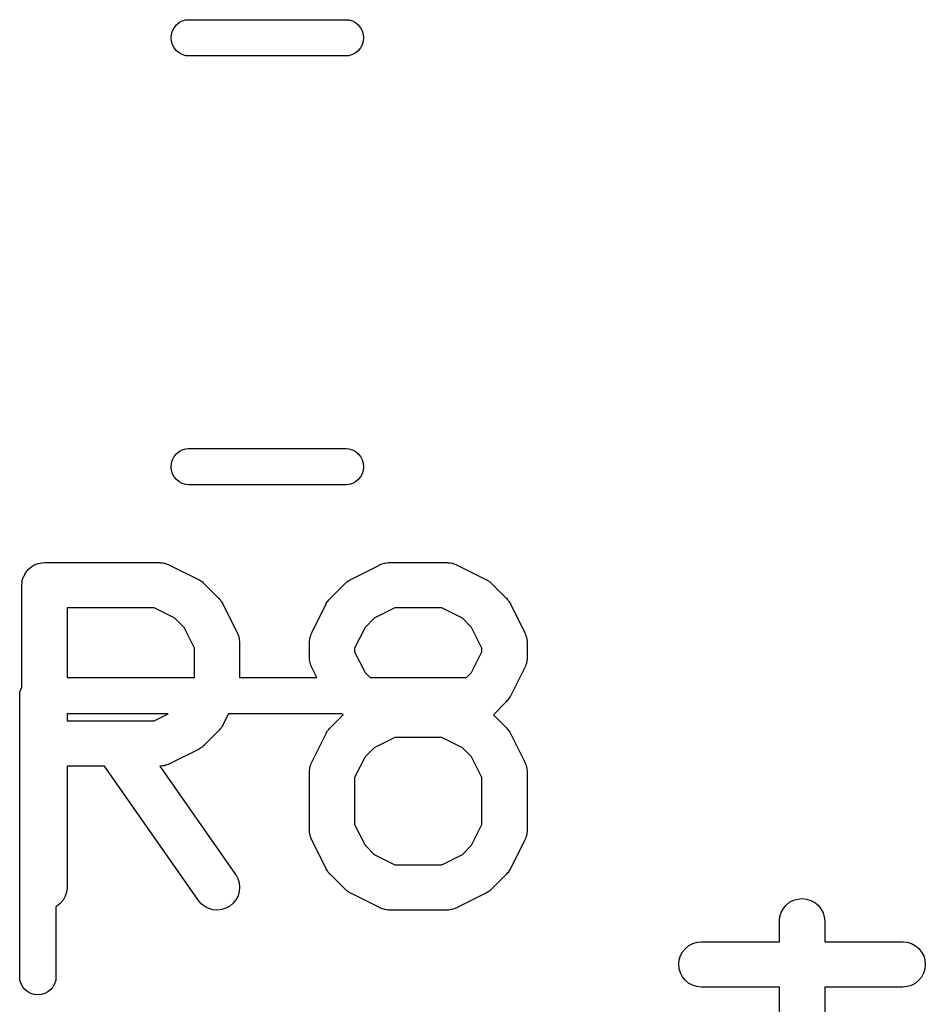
# Model space of a CAD drawing. Extents: x -0.18 to 2.54, y -2.17 to -0.07.
# Tile 24 of 39: x 2.14 to 2.26, y -1.31 to -1.18. Entities that reach past the tile are written whole.
import ezdxf

# ---------------------------------------------------------------- set-up
doc = ezdxf.new("R2010")
doc.units = 0
doc.header["$MEASUREMENT"] = 0
doc.layers.add('BLACK', color=7, linetype='CONTINUOUS')

msp = doc.modelspace()

# ---------------------------------------------------------------- linework, layer by layer
at = {"layer": 'BLACK', "linetype": 'CONTINUOUS'}
for p, q in [((2.15785, -1.18073), (2.15814, -1.18037)), ((2.15814, -1.18037), (2.1585, -1.18007)), ((2.1585, -1.18007), (2.15891, -1.17985)), ((2.15891, -1.17985), (2.15936, -1.17972)), ((2.15936, -1.17972), (2.1597, -1.17969)), ((2.1597, -1.17969), (2.1803, -1.17969)), ((2.1803, -1.17969), (2.18064, -1.17972)), ((2.18064, -1.17972), (2.18109, -1.17985)), ((2.18109, -1.17985), (2.1815, -1.18007)), ((2.1815, -1.18007), (2.18186, -1.18037)), ((2.18186, -1.18037), (2.18215, -1.18073)), ((2.15745, -1.18205), (2.15749, -1.18158)), ((2.15749, -1.18158), (2.15763, -1.18114)), ((2.15763, -1.18114), (2.15785, -1.18073)), ((2.18215, -1.18073), (2.18237, -1.18114)), ((2.18237, -1.18114), (2.18251, -1.18158)), ((2.18251, -1.18158), (2.18255, -1.18205)), ((2.15749, -1.18251), (2.15745, -1.18205)), ((2.15763, -1.18296), (2.15749, -1.18251)), ((2.15785, -1.18337), (2.15763, -1.18296)), ((2.18237, -1.18296), (2.18215, -1.18337)), ((2.18251, -1.18251), (2.18237, -1.18296)), ((2.18255, -1.18205), (2.18251, -1.18251)), ((2.15814, -1.18373), (2.15785, -1.18337)), ((2.1585, -1.18402), (2.15814, -1.18373)), ((2.15891, -1.18424), (2.1585, -1.18402)), ((2.15936, -1.18438), (2.15891, -1.18424)), ((2.1597, -1.18441), (2.15936, -1.18438)), ((2.18064, -1.18438), (2.1803, -1.18441)), ((2.18109, -1.18424), (2.18064, -1.18438)), ((2.1815, -1.18402), (2.18109, -1.18424)), ((2.18186, -1.18373), (2.1815, -1.18402)), ((2.18215, -1.18337), (2.18186, -1.18373)), ((2.1803, -1.18441), (2.1597, -1.18441)), ((2.15891, -1.23576), (2.15936, -1.23562)), ((2.15936, -1.23562), (2.1597, -1.23559)), ((2.1597, -1.23559), (2.1803, -1.23559)), ((2.1803, -1.23559), (2.18064, -1.23562)), ((2.18064, -1.23562), (2.18109, -1.23576)), ((2.15763, -1.23704), (2.15785, -1.23663)), ((2.15785, -1.23663), (2.15814, -1.23627)), ((2.15814, -1.23627), (2.1585, -1.23598)), ((2.1585, -1.23598), (2.15891, -1.23576)), ((2.18109, -1.23576), (2.1815, -1.23598)), ((2.1815, -1.23598), (2.18186, -1.23627)), ((2.18186, -1.23627), (2.18215, -1.23663)), ((2.18215, -1.23663), (2.18237, -1.23704)), ((2.15745, -1.23795), (2.15749, -1.23749)), ((2.15749, -1.23842), (2.15745, -1.23795)), ((2.15749, -1.23749), (2.15763, -1.23704)), ((2.18237, -1.23704), (2.18251, -1.23749)), ((2.18251, -1.23749), (2.18255, -1.23795)), ((2.18255, -1.23795), (2.18251, -1.23842)), ((2.15763, -1.23886), (2.15749, -1.23842)), ((2.15785, -1.23927), (2.15763, -1.23886)), ((2.15814, -1.23963), (2.15785, -1.23927)), ((2.18215, -1.23927), (2.18186, -1.23963)), ((2.18237, -1.23886), (2.18215, -1.23927)), ((2.18251, -1.23842), (2.18237, -1.23886)), ((2.1585, -1.23993), (2.15814, -1.23963)), ((2.15891, -1.24015), (2.1585, -1.23993)), ((2.15936, -1.24028), (2.15891, -1.24015)), ((2.1597, -1.24031), (2.15936, -1.24028)), ((2.1803, -1.24031), (2.1597, -1.24031)), ((2.18064, -1.24028), (2.1803, -1.24031)), ((2.18109, -1.24015), (2.18064, -1.24028)), ((2.1815, -1.23993), (2.18109, -1.24015)), ((2.18186, -1.23963), (2.1815, -1.23993)), ((2.13888, -1.25129), (2.13909, -1.25112)), ((2.13909, -1.25112), (2.13931, -1.25094)), ((2.13931, -1.25094), (2.13932, -1.25094)), ((2.13932, -1.25093), (2.13957, -1.2508)), ((2.13932, -1.25094), (2.13932, -1.25093)), ((2.13957, -1.2508), (2.13982, -1.25067)), ((2.13982, -1.25067), (2.13983, -1.25067)), ((2.13983, -1.25067), (2.13984, -1.25066)), ((2.13984, -1.25066), (2.1401, -1.25058)), ((2.1401, -1.25058), (2.14037, -1.2505)), ((2.14037, -1.2505), (2.14038, -1.2505)), ((2.14038, -1.2505), (2.14039, -1.2505)), ((2.14039, -1.2505), (2.14066, -1.25048)), ((2.14066, -1.25048), (2.14094, -1.25045)), ((2.14094, -1.25045), (2.15594, -1.25045)), ((2.15594, -1.25045), (2.15598, -1.25045)), ((2.15598, -1.25045), (2.15607, -1.25046)), ((2.15607, -1.25046), (2.15615, -1.25046)), ((2.15615, -1.25046), (2.15635, -1.25049)), ((2.15635, -1.25049), (2.15655, -1.25051)), ((2.15655, -1.25051), (2.15664, -1.25054)), ((2.15664, -1.25054), (2.15672, -1.25055)), ((2.15672, -1.25055), (2.15691, -1.25063)), ((2.15691, -1.25063), (2.1571, -1.25069)), ((2.1571, -1.25069), (2.15718, -1.25073)), ((2.15718, -1.25073), (2.15726, -1.25076)), ((2.15726, -1.25076), (2.16101, -1.25263)), ((2.18087, -1.25263), (2.18461, -1.25076)), ((2.18461, -1.25076), (2.18465, -1.25074)), ((2.18465, -1.25074), (2.18473, -1.25071)), ((2.18473, -1.25071), (2.18481, -1.25067)), ((2.18481, -1.25067), (2.185, -1.25061)), ((2.185, -1.25061), (2.18519, -1.25054)), ((2.18519, -1.25054), (2.18528, -1.25053)), ((2.18528, -1.25053), (2.18536, -1.2505)), ((2.18536, -1.2505), (2.18556, -1.25048)), ((2.18556, -1.25048), (2.18576, -1.25045)), ((2.18576, -1.25045), (2.18585, -1.25046)), ((2.18585, -1.25046), (2.18594, -1.25045)), ((2.18594, -1.25045), (2.19343, -1.25045)), ((2.19343, -1.25045), (2.19348, -1.25045)), ((2.19348, -1.25045), (2.19356, -1.25046)), ((2.19356, -1.25046), (2.19365, -1.25046)), ((2.19365, -1.25046), (2.19385, -1.25049)), ((2.19385, -1.25049), (2.19405, -1.25051)), ((2.19405, -1.25051), (2.19413, -1.25054)), ((2.19413, -1.25054), (2.19422, -1.25055)), ((2.19422, -1.25055), (2.19441, -1.25063)), ((2.19441, -1.25063), (2.1946, -1.25069)), ((2.1946, -1.25069), (2.19467, -1.25073)), ((2.19467, -1.25073), (2.19476, -1.25076)), ((2.19476, -1.25076), (2.1985, -1.25263)), ((2.13814, -1.25252), (2.13822, -1.25226)), ((2.13822, -1.25225), (2.13823, -1.25224)), ((2.13822, -1.25226), (2.13822, -1.25225)), ((2.13823, -1.25224), (2.13836, -1.25199)), ((2.13836, -1.25199), (2.13849, -1.25175)), ((2.13849, -1.25175), (2.1385, -1.25174)), ((2.1385, -1.25173), (2.13868, -1.25152)), ((2.1385, -1.25174), (2.1385, -1.25173)), ((2.13868, -1.25152), (2.13886, -1.25131)), ((2.13886, -1.25131), (2.13887, -1.2513)), ((2.13887, -1.2513), (2.13888, -1.25129)), ((2.13799, -1.25336), (2.13802, -1.25308)), ((2.13799, -1.25338), (2.13799, -1.25336)), ((2.13799, -1.2534), (2.13799, -1.25338)), ((2.13799, -1.25338), (2.13799, -1.25338)), ((2.13799, -1.25338), (2.13799, -1.25338)), ((2.13799, -1.2667), (2.13799, -1.2534)), ((2.13802, -1.25308), (2.13805, -1.25281)), ((2.13805, -1.25279), (2.13814, -1.25252)), ((2.13805, -1.2528), (2.13805, -1.25279)), ((2.13805, -1.25281), (2.13805, -1.2528)), ((2.16101, -1.25263), (2.16105, -1.25265)), ((2.16105, -1.25265), (2.16119, -1.25274)), ((2.16119, -1.25274), (2.16133, -1.25282)), ((2.16133, -1.25282), (2.16143, -1.2529)), ((2.16143, -1.2529), (2.16153, -1.25297)), ((2.16153, -1.25297), (2.16165, -1.25308)), ((2.16165, -1.25308), (2.16178, -1.25319)), ((2.16178, -1.25319), (2.16365, -1.25506)), ((2.17822, -1.25506), (2.1801, -1.25319)), ((2.1801, -1.25319), (2.18013, -1.25316)), ((2.18013, -1.25316), (2.18026, -1.25306)), ((2.18026, -1.25306), (2.18038, -1.25294)), ((2.18038, -1.25294), (2.18048, -1.25288)), ((2.18048, -1.25288), (2.18058, -1.2528)), ((2.18058, -1.2528), (2.18072, -1.25272)), ((2.18072, -1.25272), (2.18087, -1.25263)), ((2.1985, -1.25263), (2.19854, -1.25265)), ((2.19854, -1.25265), (2.19868, -1.25274)), ((2.19868, -1.25274), (2.19883, -1.25282)), ((2.19883, -1.25282), (2.19892, -1.2529)), ((2.19892, -1.2529), (2.19902, -1.25297)), ((2.19902, -1.25297), (2.19914, -1.25308)), ((2.19914, -1.25308), (2.19927, -1.25319)), ((2.19927, -1.25319), (2.20115, -1.25506)), ((2.16365, -1.25506), (2.16368, -1.25509)), ((2.16368, -1.25509), (2.16378, -1.25522)), ((2.16378, -1.25522), (2.1639, -1.25534)), ((2.1639, -1.25534), (2.16396, -1.25545)), ((2.16396, -1.25545), (2.16404, -1.25554)), ((2.16404, -1.25554), (2.16412, -1.25569)), ((2.16412, -1.25569), (2.1642, -1.25583)), ((2.1642, -1.25583), (2.16608, -1.25958)), ((2.1758, -1.25958), (2.17767, -1.25583)), ((2.17767, -1.25583), (2.17769, -1.25579)), ((2.17769, -1.25579), (2.17778, -1.25565)), ((2.17778, -1.25565), (2.17786, -1.25551)), ((2.17786, -1.25551), (2.17794, -1.25541)), ((2.17794, -1.25541), (2.178, -1.25531)), ((2.178, -1.25531), (2.17812, -1.25519)), ((2.17812, -1.25519), (2.17822, -1.25506)), ((2.20115, -1.25506), (2.20118, -1.25509)), ((2.20118, -1.25509), (2.20128, -1.25522)), ((2.20128, -1.25522), (2.20139, -1.25534)), ((2.20139, -1.25534), (2.20146, -1.25545)), ((2.20146, -1.25545), (2.20154, -1.25554)), ((2.20154, -1.25554), (2.20161, -1.25569)), ((2.20161, -1.25569), (2.2017, -1.25583)), ((2.2017, -1.25583), (2.20357, -1.25958)), ((2.14389, -1.25635), (2.14389, -1.26543)), ((2.15524, -1.25635), (2.14389, -1.25635)), ((2.15794, -1.2577), (2.15524, -1.25635)), ((2.18663, -1.25635), (2.18393, -1.2577)), ((2.19274, -1.25635), (2.18663, -1.25635)), ((2.19543, -1.2577), (2.19274, -1.25635)), ((2.15914, -1.2589), (2.15794, -1.2577)), ((2.18393, -1.2577), (2.18274, -1.2589)), ((2.19663, -1.2589), (2.19543, -1.2577)), ((2.16049, -1.2616), (2.15914, -1.2589)), ((2.16608, -1.25958), (2.1661, -1.25962)), ((2.1661, -1.25962), (2.16613, -1.2597)), ((2.16613, -1.2597), (2.16617, -1.25977)), ((2.16617, -1.25977), (2.16623, -1.25997)), ((2.16623, -1.25997), (2.1663, -1.26016)), ((2.17559, -1.26012), (2.17566, -1.25993)), ((2.17566, -1.25993), (2.17572, -1.25974)), ((2.17572, -1.25974), (2.17576, -1.25966)), ((2.17576, -1.25966), (2.1758, -1.25958)), ((2.18274, -1.2589), (2.18139, -1.2616)), ((2.19798, -1.2616), (2.19663, -1.2589)), ((2.20357, -1.25958), (2.20359, -1.25962)), ((2.20359, -1.25962), (2.20362, -1.2597)), ((2.20362, -1.2597), (2.20366, -1.25977)), ((2.20366, -1.25977), (2.20372, -1.25997)), ((2.20372, -1.25997), (2.20379, -1.26016)), ((2.1663, -1.26016), (2.16631, -1.26024)), ((2.16631, -1.26024), (2.16633, -1.26033)), ((2.16633, -1.26033), (2.16635, -1.26053)), ((2.16635, -1.26053), (2.16639, -1.26073)), ((2.16639, -1.26073), (2.16638, -1.26081)), ((2.16638, -1.26081), (2.16639, -1.2609)), ((2.16639, -1.2609), (2.16639, -1.26543)), ((2.17548, -1.26086), (2.17549, -1.26077)), ((2.17548, -1.2609), (2.17548, -1.26086)), ((2.17548, -1.26277), (2.17548, -1.2609)), ((2.17549, -1.26069), (2.17553, -1.26049)), ((2.17549, -1.26077), (2.17549, -1.26069)), ((2.17553, -1.26049), (2.17555, -1.26029)), ((2.17555, -1.26029), (2.17557, -1.2602)), ((2.17557, -1.2602), (2.17559, -1.26012)), ((2.20379, -1.26016), (2.2038, -1.26024)), ((2.2038, -1.26024), (2.20383, -1.26033)), ((2.20383, -1.26033), (2.20385, -1.26053)), ((2.20385, -1.26053), (2.20388, -1.26073)), ((2.20388, -1.26073), (2.20388, -1.26081)), ((2.20388, -1.26081), (2.20389, -1.2609)), ((2.20389, -1.2609), (2.20389, -1.26277)), ((2.16049, -1.26543), (2.16049, -1.2616)), ((2.18139, -1.2616), (2.18139, -1.26208)), ((2.18139, -1.26208), (2.18274, -1.26478)), ((2.19663, -1.26478), (2.19798, -1.26208)), ((2.19798, -1.26208), (2.19798, -1.2616)), ((2.17549, -1.26286), (2.17548, -1.26277)), ((2.17549, -1.26295), (2.17549, -1.26286)), ((2.17552, -1.26315), (2.17549, -1.26295)), ((2.17554, -1.26335), (2.17552, -1.26315)), ((2.17557, -1.26343), (2.17554, -1.26335)), ((2.17558, -1.26352), (2.17557, -1.26343)), ((2.17565, -1.26371), (2.17558, -1.26352)), ((2.17571, -1.2639), (2.17565, -1.26371)), ((2.17575, -1.26398), (2.17571, -1.2639)), ((2.20365, -1.26394), (2.20361, -1.26401)), ((2.20371, -1.26375), (2.20365, -1.26394)), ((2.20378, -1.26356), (2.20371, -1.26375)), ((2.2038, -1.26347), (2.20378, -1.26356)), ((2.20382, -1.26339), (2.2038, -1.26347)), ((2.20384, -1.26319), (2.20382, -1.26339)), ((2.20388, -1.26299), (2.20384, -1.26319)), ((2.20389, -1.26282), (2.20388, -1.2629)), ((2.20388, -1.2629), (2.20388, -1.26299)), ((2.20389, -1.26277), (2.20389, -1.26282)), ((2.17578, -1.26406), (2.17575, -1.26398)), ((2.1758, -1.2641), (2.17578, -1.26406)), ((2.17646, -1.26543), (2.1758, -1.2641)), ((2.18274, -1.26478), (2.1834, -1.26543)), ((2.19597, -1.26543), (2.19663, -1.26478)), ((2.20357, -1.2641), (2.2017, -1.26784)), ((2.20361, -1.26401), (2.20357, -1.2641)), ((2.14389, -1.26543), (2.16049, -1.26543)), ((2.16639, -1.26543), (2.17646, -1.26543)), ((2.1834, -1.26543), (2.19597, -1.26543)), ((2.13771, -1.2678), (2.13775, -1.26733)), ((2.13772, -1.26791), (2.13771, -1.2678)), ((2.13775, -1.26733), (2.13789, -1.26689)), ((2.13789, -1.26689), (2.13799, -1.2667)), ((2.13772, -1.30453), (2.13772, -1.26791)), ((2.20115, -1.26861), (2.19949, -1.27027)), ((2.20125, -1.26848), (2.20115, -1.26861)), ((2.20137, -1.26836), (2.20125, -1.26848)), ((2.20143, -1.26826), (2.20137, -1.26836)), ((2.20151, -1.26817), (2.20143, -1.26826)), ((2.20159, -1.26802), (2.20151, -1.26817)), ((2.20168, -1.26788), (2.20159, -1.26802)), ((2.2017, -1.26784), (2.20168, -1.26788)), ((2.14389, -1.27016), (2.14389, -1.27107)), ((2.15707, -1.27016), (2.14389, -1.27016)), ((2.15524, -1.27107), (2.15707, -1.27016)), ((2.16492, -1.27016), (2.1642, -1.27159)), ((2.17977, -1.27016), (2.16492, -1.27016)), ((2.17822, -1.27194), (2.17988, -1.27027)), ((2.17988, -1.27027), (2.17977, -1.27016)), ((2.19949, -1.27027), (2.20115, -1.27194)), ((2.14389, -1.27107), (2.15524, -1.27107)), ((2.16419, -1.27163), (2.1641, -1.27177)), ((2.1642, -1.27159), (2.16419, -1.27163)), ((2.16365, -1.27236), (2.16178, -1.27424)), ((2.16376, -1.27223), (2.16365, -1.27236)), ((2.16387, -1.27211), (2.16376, -1.27223)), ((2.16394, -1.27201), (2.16387, -1.27211)), ((2.16402, -1.27192), (2.16394, -1.27201)), ((2.1641, -1.27177), (2.16402, -1.27192)), ((2.1758, -1.27645), (2.17767, -1.2727)), ((2.17767, -1.2727), (2.17769, -1.27267)), ((2.17769, -1.27267), (2.17778, -1.27253)), ((2.17778, -1.27253), (2.17786, -1.27238)), ((2.17786, -1.27238), (2.17794, -1.27229)), ((2.17794, -1.27229), (2.178, -1.27218)), ((2.178, -1.27218), (2.17812, -1.27206)), ((2.17812, -1.27206), (2.17822, -1.27194)), ((2.20115, -1.27194), (2.20118, -1.27196)), ((2.20118, -1.27196), (2.20128, -1.27209)), ((2.20128, -1.27209), (2.20139, -1.27221)), ((2.20139, -1.27221), (2.20146, -1.27232)), ((2.20146, -1.27232), (2.20154, -1.27242)), ((2.20154, -1.27242), (2.20161, -1.27256)), ((2.20161, -1.27256), (2.2017, -1.2727)), ((2.2017, -1.2727), (2.20357, -1.27645)), ((2.18663, -1.27323), (2.18394, -1.27458)), ((2.19274, -1.27323), (2.18663, -1.27323)), ((2.19543, -1.27458), (2.19274, -1.27323)), ((2.16101, -1.27479), (2.15726, -1.27666)), ((2.16115, -1.2747), (2.16101, -1.27479)), ((2.1613, -1.27462), (2.16115, -1.2747)), ((2.16139, -1.27455), (2.1613, -1.27462)), ((2.1615, -1.27448), (2.16139, -1.27455)), ((2.16162, -1.27437), (2.1615, -1.27448)), ((2.16175, -1.27427), (2.16162, -1.27437)), ((2.16178, -1.27424), (2.16175, -1.27427)), ((2.18394, -1.27458), (2.18274, -1.27577)), ((2.19663, -1.27577), (2.19543, -1.27458)), ((2.15706, -1.27675), (2.15687, -1.27681)), ((2.15714, -1.27671), (2.15706, -1.27675)), ((2.15722, -1.27668), (2.15714, -1.27671)), ((2.15726, -1.27666), (2.15722, -1.27668)), ((2.17566, -1.2768), (2.17572, -1.27661)), ((2.17572, -1.27661), (2.17576, -1.27653)), ((2.17576, -1.27653), (2.1758, -1.27645)), ((2.18274, -1.27577), (2.18139, -1.27847)), ((2.19798, -1.27847), (2.19663, -1.27577)), ((2.20357, -1.27645), (2.20359, -1.27649)), ((2.20359, -1.27649), (2.20362, -1.27657)), ((2.20362, -1.27657), (2.20366, -1.27665)), ((2.20366, -1.27665), (2.20372, -1.27684)), ((2.14878, -1.27698), (2.14389, -1.27698)), ((2.14389, -1.27698), (2.14389, -1.29277)), ((2.16102, -1.29446), (2.14878, -1.27698)), ((2.15603, -1.27697), (2.15598, -1.27697)), ((2.15598, -1.27697), (2.16586, -1.29108)), ((2.15611, -1.27697), (2.15603, -1.27697)), ((2.15631, -1.27694), (2.15611, -1.27697)), ((2.15651, -1.27692), (2.15631, -1.27694)), ((2.1566, -1.27689), (2.15651, -1.27692)), ((2.15668, -1.27688), (2.1566, -1.27689)), ((2.15687, -1.27681), (2.15668, -1.27688)), ((2.17548, -1.27773), (2.17549, -1.27765)), ((2.17548, -1.27777), (2.17548, -1.27773)), ((2.17548, -1.28527), (2.17548, -1.27777)), ((2.17549, -1.27756), (2.17553, -1.27736)), ((2.17549, -1.27765), (2.17549, -1.27756)), ((2.17553, -1.27736), (2.17555, -1.27716)), ((2.17555, -1.27716), (2.17557, -1.27708)), ((2.17557, -1.27708), (2.17559, -1.27699)), ((2.17559, -1.27699), (2.17566, -1.2768)), ((2.20372, -1.27684), (2.20379, -1.27703)), ((2.20379, -1.27703), (2.2038, -1.27712)), ((2.2038, -1.27712), (2.20383, -1.2772)), ((2.20383, -1.2772), (2.20385, -1.2774)), ((2.20385, -1.2774), (2.20388, -1.2776)), ((2.20388, -1.2776), (2.20388, -1.27769)), ((2.20388, -1.27769), (2.20389, -1.27777)), ((2.20389, -1.27777), (2.20389, -1.28527)), ((2.18139, -1.27847), (2.18139, -1.28457)), ((2.19798, -1.28457), (2.19798, -1.27847)), ((2.17549, -1.28536), (2.17548, -1.28527)), ((2.17549, -1.28545), (2.17549, -1.28536)), ((2.17552, -1.28564), (2.17549, -1.28545)), ((2.17554, -1.28585), (2.17552, -1.28564)), ((2.18139, -1.28457), (2.18274, -1.28727)), ((2.19663, -1.28727), (2.19798, -1.28457)), ((2.20384, -1.28569), (2.20382, -1.28589)), ((2.20388, -1.28549), (2.20384, -1.28569)), ((2.20389, -1.28531), (2.20388, -1.2854)), ((2.20388, -1.2854), (2.20388, -1.28549)), ((2.20389, -1.28527), (2.20389, -1.28531)), ((2.17557, -1.28593), (2.17554, -1.28585)), ((2.17558, -1.28601), (2.17557, -1.28593)), ((2.17565, -1.2862), (2.17558, -1.28601)), ((2.17571, -1.2864), (2.17565, -1.2862)), ((2.17575, -1.28647), (2.17571, -1.2864)), ((2.17578, -1.28656), (2.17575, -1.28647)), ((2.1758, -1.28659), (2.17578, -1.28656)), ((2.17767, -1.29034), (2.1758, -1.28659)), ((2.20357, -1.28659), (2.2017, -1.29034)), ((2.20361, -1.28651), (2.20357, -1.28659)), ((2.20365, -1.28644), (2.20361, -1.28651)), ((2.20371, -1.28624), (2.20365, -1.28644)), ((2.20378, -1.28605), (2.20371, -1.28624)), ((2.2038, -1.28597), (2.20378, -1.28605)), ((2.20382, -1.28589), (2.2038, -1.28597)), ((2.18274, -1.28727), (2.18394, -1.28847)), ((2.19543, -1.28847), (2.19663, -1.28727)), ((2.18394, -1.28847), (2.18663, -1.28982)), ((2.19274, -1.28982), (2.19543, -1.28847)), ((2.17776, -1.29048), (2.17767, -1.29034)), ((2.17783, -1.29063), (2.17776, -1.29048)), ((2.17791, -1.29073), (2.17783, -1.29063)), ((2.17798, -1.29083), (2.17791, -1.29073)), ((2.17809, -1.29095), (2.17798, -1.29083)), ((2.18663, -1.28982), (2.19274, -1.28982)), ((2.20137, -1.29086), (2.20125, -1.29098)), ((2.20143, -1.29076), (2.20137, -1.29086)), ((2.20151, -1.29066), (2.20143, -1.29076)), ((2.20159, -1.29052), (2.20151, -1.29066)), ((2.20168, -1.29038), (2.20159, -1.29052)), ((2.2017, -1.29034), (2.20168, -1.29038)), ((2.16586, -1.29108), (2.16588, -1.29111)), ((2.16588, -1.29111), (2.16616, -1.29162)), ((2.16616, -1.29162), (2.16633, -1.29217)), ((2.16633, -1.29217), (2.16639, -1.29274)), ((2.17819, -1.29108), (2.17809, -1.29095)), ((2.17822, -1.29111), (2.17819, -1.29108)), ((2.1801, -1.29298), (2.17822, -1.29111)), ((2.20115, -1.29111), (2.19927, -1.29298)), ((2.20125, -1.29098), (2.20115, -1.29111)), ((2.14383, -1.29338), (2.14366, -1.29393)), ((2.14389, -1.29281), (2.14383, -1.29338)), ((2.14389, -1.29277), (2.14389, -1.29281)), ((2.16634, -1.29331), (2.16618, -1.29387)), ((2.16639, -1.29274), (2.16634, -1.29331)), ((2.18023, -1.29309), (2.1801, -1.29298)), ((2.18035, -1.2932), (2.18023, -1.29309)), ((2.18045, -1.29327), (2.18035, -1.2932)), ((2.18054, -1.29335), (2.18045, -1.29327)), ((2.18069, -1.29343), (2.18054, -1.29335)), ((2.18083, -1.29352), (2.18069, -1.29343)), ((2.19865, -1.29345), (2.1985, -1.29354)), ((2.19879, -1.29337), (2.19865, -1.29345)), ((2.19889, -1.2933), (2.19879, -1.29337)), ((2.19899, -1.29323), (2.19889, -1.2933)), ((2.19911, -1.29312), (2.19899, -1.29323)), ((2.19924, -1.29301), (2.19911, -1.29312)), ((2.19927, -1.29298), (2.19924, -1.29301)), ((2.14338, -1.29444), (2.14301, -1.29488)), ((2.14366, -1.29393), (2.14338, -1.29444)), ((2.16139, -1.2949), (2.16102, -1.29446)), ((2.16591, -1.29438), (2.16555, -1.29483)), ((2.16618, -1.29387), (2.16591, -1.29438)), ((2.18087, -1.29354), (2.18083, -1.29352)), ((2.18461, -1.29541), (2.18087, -1.29354)), ((2.1985, -1.29354), (2.19476, -1.29541)), ((2.23766, -1.29508), (2.23811, -1.29472)), ((2.23811, -1.29472), (2.23862, -1.29445)), ((2.23862, -1.29445), (2.23917, -1.29429)), ((2.23917, -1.29429), (2.23975, -1.29424)), ((2.23975, -1.29424), (2.24032, -1.2943)), ((2.24032, -1.2943), (2.24087, -1.29447)), ((2.24087, -1.29447), (2.24138, -1.29474)), ((2.24138, -1.29474), (2.24182, -1.29511)), ((2.14256, -1.29524), (2.14244, -1.2953)), ((2.14244, -1.2953), (2.14244, -1.30453)), ((2.14301, -1.29488), (2.14256, -1.29524)), ((2.16185, -1.29526), (2.16139, -1.2949)), ((2.16236, -1.29552), (2.16185, -1.29526)), ((2.16291, -1.29568), (2.16236, -1.29552)), ((2.16349, -1.29572), (2.16291, -1.29568)), ((2.16406, -1.29566), (2.16349, -1.29572)), ((2.16461, -1.29548), (2.16406, -1.29566)), ((2.16511, -1.2952), (2.16461, -1.29548)), ((2.16555, -1.29483), (2.16511, -1.2952)), ((2.1847, -1.29544), (2.18461, -1.29541)), ((2.18477, -1.29548), (2.1847, -1.29544)), ((2.18496, -1.29555), (2.18477, -1.29548)), ((2.18515, -1.29562), (2.18496, -1.29555)), ((2.18524, -1.29563), (2.18515, -1.29562)), ((2.18532, -1.29566), (2.18524, -1.29563)), ((2.18552, -1.29568), (2.18532, -1.29566)), ((2.18572, -1.29572), (2.18552, -1.29568)), ((2.18581, -1.29571), (2.18572, -1.29572)), ((2.18589, -1.29572), (2.18581, -1.29571)), ((2.18594, -1.29572), (2.18589, -1.29572)), ((2.19343, -1.29572), (2.18594, -1.29572)), ((2.19352, -1.29572), (2.19343, -1.29572)), ((2.19361, -1.29572), (2.19352, -1.29572)), ((2.19381, -1.29569), (2.19361, -1.29572)), ((2.19401, -1.29567), (2.19381, -1.29569)), ((2.19409, -1.29564), (2.19401, -1.29567)), ((2.19418, -1.29563), (2.19409, -1.29564)), ((2.19437, -1.29556), (2.19418, -1.29563)), ((2.19456, -1.2955), (2.19437, -1.29556)), ((2.19464, -1.29546), (2.19456, -1.2955)), ((2.19472, -1.29543), (2.19464, -1.29546)), ((2.19476, -1.29541), (2.19472, -1.29543)), ((2.23684, -1.29658), (2.23701, -1.29603)), ((2.23701, -1.29603), (2.23729, -1.29552)), ((2.23729, -1.29552), (2.23766, -1.29508)), ((2.24182, -1.29511), (2.24219, -1.29556)), ((2.24219, -1.29556), (2.24246, -1.29607)), ((2.23677, -1.29715), (2.23684, -1.29658)), ((2.23677, -1.29719), (2.23677, -1.29715)), ((2.23677, -1.29986), (2.23677, -1.29719)), ((2.24246, -1.29607), (2.24262, -1.29662)), ((2.24262, -1.29662), (2.24268, -1.29719)), ((2.24268, -1.29719), (2.24268, -1.29986)), ((2.22603, -1.29992), (2.2266, -1.29986)), ((2.2266, -1.29986), (2.23677, -1.29986)), ((2.24268, -1.29986), (2.25285, -1.29986)), ((2.25285, -1.29986), (2.25289, -1.29986)), ((2.25289, -1.29986), (2.25346, -1.29993)), ((2.22388, -1.30167), (2.22415, -1.30116)), ((2.22415, -1.30116), (2.22452, -1.30072)), ((2.22452, -1.30072), (2.22497, -1.30036)), ((2.22497, -1.30036), (2.22548, -1.30009)), ((2.22548, -1.30009), (2.22603, -1.29992)), ((2.25346, -1.29993), (2.25401, -1.3001)), ((2.25401, -1.3001), (2.25452, -1.30038)), ((2.25452, -1.30038), (2.25496, -1.30075)), ((2.25496, -1.30075), (2.25532, -1.3012)), ((2.22365, -1.3028), (2.22371, -1.30222)), ((2.22371, -1.30222), (2.22388, -1.30167)), ((2.25532, -1.3012), (2.25559, -1.30171)), ((2.25559, -1.30171), (2.25575, -1.30226)), ((2.25575, -1.30226), (2.2558, -1.30284)), ((2.2237, -1.30337), (2.22365, -1.3028)), ((2.22387, -1.30392), (2.2237, -1.30337)), ((2.25574, -1.30341), (2.25557, -1.30396)), ((2.2558, -1.30284), (2.25574, -1.30341)), ((2.13775, -1.30487), (2.13772, -1.30453)), ((2.13789, -1.30532), (2.13775, -1.30487)), ((2.14241, -1.30487), (2.14227, -1.30532)), ((2.14244, -1.30453), (2.14241, -1.30487)), ((2.22413, -1.30443), (2.22387, -1.30392)), ((2.22449, -1.30488), (2.22413, -1.30443)), ((2.22493, -1.30525), (2.22449, -1.30488)), ((2.25493, -1.30491), (2.25448, -1.30528)), ((2.2553, -1.30447), (2.25493, -1.30491)), ((2.25557, -1.30396), (2.2553, -1.30447)), ((2.13811, -1.30573), (2.13789, -1.30532)), ((2.1384, -1.30609), (2.13811, -1.30573)), ((2.13876, -1.30638), (2.1384, -1.30609)), ((2.14176, -1.30609), (2.1414, -1.30638)), ((2.14205, -1.30573), (2.14176, -1.30609)), ((2.14227, -1.30532), (2.14205, -1.30573)), ((2.22544, -1.30553), (2.22493, -1.30525)), ((2.22599, -1.3057), (2.22544, -1.30553)), ((2.22656, -1.30577), (2.22599, -1.3057)), ((2.2266, -1.30577), (2.22656, -1.30577)), ((2.23677, -1.30577), (2.2266, -1.30577)), ((2.23677, -1.31747), (2.23677, -1.30577)), ((2.25285, -1.30577), (2.24268, -1.30577)), ((2.24268, -1.30577), (2.24268, -1.32156)), ((2.25342, -1.30571), (2.25285, -1.30577)), ((2.25397, -1.30555), (2.25342, -1.30571)), ((2.25448, -1.30528), (2.25397, -1.30555)), ((2.13917, -1.3066), (2.13876, -1.30638)), ((2.13962, -1.30674), (2.13917, -1.3066)), ((2.14008, -1.30678), (2.13962, -1.30674)), ((2.14054, -1.30674), (2.14008, -1.30678)), ((2.14099, -1.3066), (2.14054, -1.30674)), ((2.1414, -1.30638), (2.14099, -1.3066))]:
    msp.add_line(p, q, dxfattribs=at)

doc.saveas('drawing.dxf')
